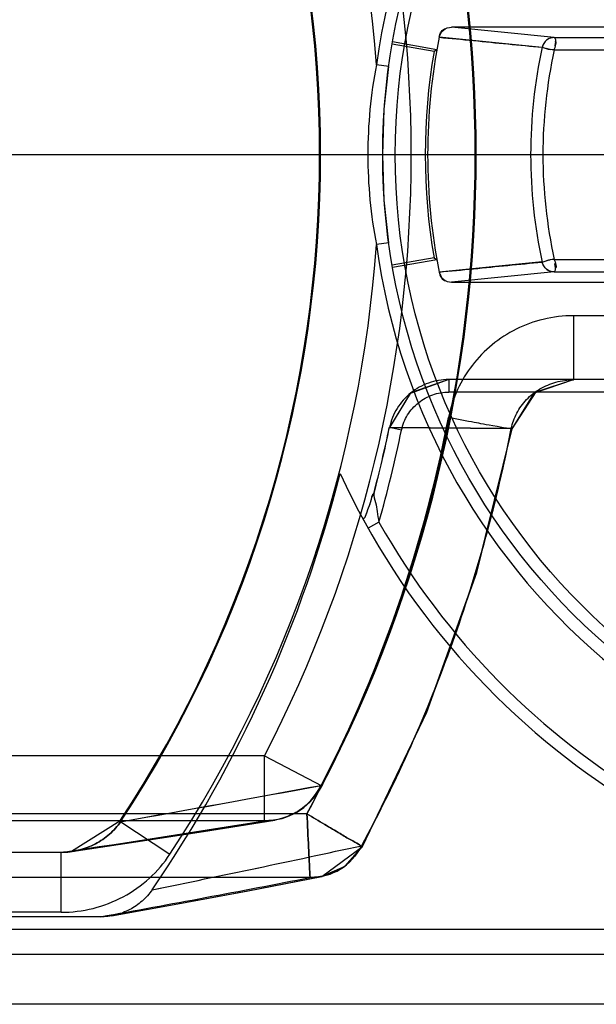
# Model space of a CAD drawing. Header units: millimetres. Extents: x 209 to 825, y 116 to 1310.
# Tile 45 of 70: x 314 to 326, y 1042 to 1061. Entities that reach past the tile are written whole.
import ezdxf

# ---------------------------------------------------------------- set-up
doc = ezdxf.new("R2010")
doc.units = ezdxf.units.MM
doc.header["$LTSCALE"] = 92.70943
doc.layers.get('0').update_dxf_attribs({"linetype": 'CONTINUOUS'})

msp = doc.modelspace()

# ---------------------------------------------------------------- linework, layer by layer
at = {"color": 7, "linetype": 'Continuous'}
for p, q in [((328.143, 1061.314), (322.992, 1061.314)), ((325.048, 1061.111), (322.992, 1061.314)), ((324.807, 1060.911), (322.744, 1061.116)), ((325.048, 1061.111), (328.277, 1061.111)), ((322.64, 1060.826), (321.802, 1060.974)), ((322.697, 1060.865), (321.811, 1061.022)), ((322.697, 1060.865), (322.64, 1060.826)), ((325.048, 1060.861), (328.1, 1060.861)), ((321.734, 1060.53), (321.486, 1060.564)), ((321.613, 1058.764), (321.645, 1059.673)), ((341.456, 1058.764), (305.207, 1058.764)), ((321.645, 1057.855), (321.613, 1058.764)), ((321.734, 1056.999), (321.486, 1056.965)), ((322.64, 1056.703), (321.802, 1056.555)), ((322.697, 1056.663), (321.811, 1056.507)), ((322.64, 1056.703), (322.697, 1056.663)), ((324.807, 1056.617), (322.744, 1056.413)), ((325.048, 1056.668), (328.1, 1056.668)), ((325.048, 1056.418), (322.992, 1056.214)), ((325.048, 1056.418), (328.277, 1056.418)), ((322.992, 1056.214), (328.143, 1056.214)), ((325.434, 1055.542), (325.434, 1054.264)), ((327.392, 1055.542), (325.434, 1055.542)), ((325.437, 1054.26), (322.936, 1054.269)), ((322.936, 1054.264), (322.936, 1054.014)), ((327.392, 1054.264), (322.936, 1054.264)), ((327.392, 1054.014), (322.936, 1054.014)), ((321.99, 1053.255), (321.746, 1053.306)), ((321.75, 1053.305), (324.188, 1053.286)), ((324.188, 1053.287), (321.75, 1053.305)), ((321.437, 1051.994), (321.439, 1051.985)), ((321.439, 1051.985), (321.438, 1051.994)), ((321.209, 1051.491), (321.32, 1051.29)), ((321.209, 1051.491), (321.32, 1051.29)), ((321.538, 1051.412), (321.32, 1051.29)), ((319.243, 1046.736), (310.74, 1046.736)), ((319.243, 1045.436), (319.243, 1046.736)), ((319.243, 1046.736), (320.397, 1046.136)), ((320.096, 1045.577), (309.934, 1045.577)), ((319.243, 1045.436), (310.74, 1045.436)), ((316.349, 1045.428), (315.382, 1044.821)), ((316.349, 1045.428), (315.384, 1044.821)), ((316.349, 1045.428), (317.351, 1044.767)), ((315.173, 1044.805), (305.675, 1044.805)), ((315.173, 1043.605), (315.173, 1044.805)), ((315.384, 1044.821), (315.253, 1044.808)), ((320.391, 1044.323), (321.209, 1044.925)), ((320.158, 1044.301), (309.885, 1044.301)), ((320.234, 1044.302), (320.391, 1044.323)), ((315.173, 1043.605), (305.675, 1043.605)), ((315.957, 1043.514), (305.259, 1043.514)), ((348.363, 1043.264), (298.863, 1043.264)), ((346.613, 1042.764), (295.987, 1042.764)), ((346.613, 1041.764), (295.987, 1041.764))]:
    msp.add_line(p, q, dxfattribs=at)
for points in [[(325.049, 1061.111), (324.945, 1061.089), (324.892, 1061.058)], [(325.048, 1061.111), (325.051, 1061.11), (325.053, 1061.109), (325.054, 1061.107)], [(321.613, 1058.764), (321.645, 1059.674), (321.734, 1060.53)], [(321.734, 1056.999), (321.645, 1057.855), (321.613, 1058.764)], [(324.892, 1056.47), (324.945, 1056.439), (325.049, 1056.418)], [(325.048, 1056.418), (325.051, 1056.418), (325.053, 1056.42), (325.054, 1056.422)], [(322.936, 1054.264), (322.162, 1053.989), (321.746, 1053.306)], [(322.936, 1054.264), (322.169, 1053.996), (321.746, 1053.306)], [(324.208, 1053.279), (324.653, 1053.998), (325.434, 1054.264)], [(324.208, 1053.279), (324.686, 1054.022), (325.434, 1054.264)], [(321.209, 1044.925), (322.493, 1047.611), (323.496, 1050.405), (324.208, 1053.279)], [(322.49, 1047.604), (323.493, 1050.398), (324.208, 1053.279)], [(315.384, 1044.821), (316.664, 1045.014), (318.02, 1045.224), (319.45, 1045.452)], [(315.39, 1044.821), (316.67, 1045.014), (318.025, 1045.225), (319.454, 1045.452)], [(320.39, 1044.322), (320.864, 1044.529), (321.209, 1044.925)], [(316.184, 1043.534), (317.513, 1043.775), (318.916, 1044.038), (320.392, 1044.322)], [(317.511, 1043.775), (318.914, 1044.038), (320.39, 1044.322)]]:
    msp.add_lwpolyline(points, dxfattribs=at)
for radius in [13, 12.75]:
    msp.add_circle((334.613, 1058.764), radius, dxfattribs=at)
for centre, radius, start, end in [((296.12, 1058.764), 25.43, 4.0568, 33.3969), ((296.12, 1058.764), 24.23, 326.6041, 33.3959), ((296.12, 1058.764), 24.248, 326.6042, 33.3958), ((334.613, 1058.764), 13.25, 187.8036, 172.1964), ((296.12, 1058.764), 27.346, 332.5172, 27.4828), ((296.12, 1058.764), 27.365, 332.5173, 27.4827), ((296.12, 1058.764), 26.065, 332.5172, 27.4828), ((334.613, 1058.764), 12.1, 168.8071, 191.1929), ((334.613, 1058.764), 10.038, 167.6366, 192.363), ((334.613, 1058.764), 12.149, 170.2305, 189.7695), ((334.613, 1058.764), 9.792, 167.6369, 192.3631), ((330.938, 1058.753), 9.624, 169.1563, 179.9343), ((330.938, 1058.775), 9.624, 180.0657, 190.8437), ((296.12, 1058.764), 25.43, 326.6031, 355.9432), ((295.402, 1058.882), 28.05, 331.6848, 348.9465), ((295.394, 1058.908), 29.338, 331.5656, 348.9535), ((295.555, 1058.764), 26.753, 345.3236, 348.228), ((295.555, 1058.764), 26.757, 345.3236, 348.228), ((295.555, 1058.764), 27.003, 344.2023, 348.228), ((295.555, 1058.764), 26, 325.5488, 345.8005), ((334.613, 1058.764), 15.25, 204.7212, 270.0004), ((334.613, 1058.764), 15, 209.3475, 270.0005), ((221.298, 1581.694), 544.637, 280.05246, 280.48173), ((228.982, 1539.273), 501.527, 280.03399, 280.50015), ((319.243, 1046.736), 1.3, 274.9289, 332.5172), ((265.315, 1379.545), 338.433, 278.47162, 279.16899), ((249.336, 1376.451), 339.211, 281.50538, 282.23003), ((249.336, 1376.45), 339.21, 281.50537, 282.23002), ((268.25, 1309.789), 270.514, 280.15762, 281.06299)]:
    msp.add_arc(centre, radius, start, end, dxfattribs=at)
for points, knots in [([(322.743, 1061.113), (322.754, 1061.168), (322.817, 1061.274), (322.934, 1061.314), (322.992, 1061.314)], [0, 0, 0, 0, 0.492552, 1, 1, 1, 1]), ([(322.743, 1061.113), (322.973, 1061.092), (323.432, 1061.048), (324.119, 1060.978), (324.578, 1060.935), (324.808, 1060.913)], [0, 0, 0, 0, 0.333329, 0.666579, 1, 1, 1, 1]), ([(325.048, 1061.111), (324.994, 1061.111), (324.88, 1061.072), (324.819, 1060.967), (324.807, 1060.911)], [0, 0, 0, 0, 0.487078, 1, 1, 1, 1]), ([(322.743, 1056.416), (322.973, 1056.437), (323.432, 1056.48), (324.119, 1056.55), (324.578, 1056.594), (324.808, 1056.615)], [0, 0, 0, 0, 0.333329, 0.666579, 1, 1, 1, 1]), ([(325.048, 1056.418), (324.994, 1056.418), (324.88, 1056.457), (324.819, 1056.562), (324.807, 1056.617)], [0, 0, 0, 0, 0.487078, 1, 1, 1, 1]), ([(322.743, 1056.416), (322.754, 1056.361), (322.817, 1056.254), (322.934, 1056.214), (322.992, 1056.214)], [0, 0, 0, 0, 0.492552, 1, 1, 1, 1]), ([(325.434, 1055.542), (325.231, 1055.542), (324.834, 1055.494), (324.277, 1055.292), (323.792, 1054.978), (323.39, 1054.565), (323.089, 1054.069), (322.969, 1053.697), (322.932, 1053.504)], [0, 0, 0, 0, 0.174743, 0.340236, 0.504862, 0.667663, 0.830989, 1, 1, 1, 1]), ([(322.936, 1054.264), (322.799, 1054.264), (322.524, 1054.216), (322.158, 1054.015), (321.882, 1053.7), (321.777, 1053.44), (321.749, 1053.305)], [0, 0, 0, 0, 0.249573, 0.499392, 0.749518, 1, 1, 1, 1]), ([(324.188, 1053.287), (324.21, 1053.392), (324.286, 1053.601), (324.483, 1053.875), (324.755, 1054.091), (325.08, 1054.228), (325.316, 1054.26), (325.434, 1054.26)], [0, 0, 0, 0, 0.188713, 0.386197, 0.58696, 0.791663, 1, 1, 1, 1]), ([(321.99, 1053.255), (322.013, 1053.362), (322.096, 1053.567), (322.316, 1053.817), (322.608, 1053.976), (322.827, 1054.014), (322.936, 1054.014)], [0, 0, 0, 0, 0.249859, 0.499718, 0.749859, 1, 1, 1, 1]), ([(322.931, 1053.504), (322.659, 1052.112), (321.914, 1049.398), (320.768, 1046.827), (320.096, 1045.577)], [0, 0, 0, 0, 0.499992, 1, 1, 1, 1]), ([(324.189, 1053.286), (324.28, 1053.259), (323.7, 1053.357), (323.484, 1053.399), (323.102, 1053.471), (322.932, 1053.504)], [0, 0, 0, 0, 0.222144, 0.590776, 1, 1, 1, 1]), ([(324.189, 1053.286), (324.28, 1053.259), (323.7, 1053.357), (323.484, 1053.399), (323.103, 1053.471), (322.932, 1053.504)], [0, 0, 0, 0, 0.22214, 0.590768, 1, 1, 1, 1]), ([(321.193, 1044.938), (321.905, 1046.253), (323.116, 1048.96), (323.902, 1051.819), (324.189, 1053.286)], [0, 0, 0, 0, 0.500012, 1, 1, 1, 1]), ([(321.439, 1051.985), (321.394, 1051.936), (321.372, 1051.801), (321.309, 1051.683), (321.243, 1051.434), (321.21, 1051.491)], [0, 0, 0, 0, 0.367268, 0.636063, 1, 1, 1, 1]), ([(321.439, 1051.985), (321.388, 1051.956), (321.382, 1051.793), (321.301, 1051.688), (321.257, 1051.458), (321.21, 1051.491)], [0, 0, 0, 0, 0.324483, 0.680594, 1, 1, 1, 1]), ([(321.438, 1051.994), (321.421, 1051.932), (321.479, 1051.807), (321.497, 1051.614), (321.525, 1051.484), (321.538, 1051.412)], [0, 0, 0, 0, 0.328494, 0.630269, 1, 1, 1, 1]), ([(320.379, 1046.145), (320.325, 1046.034), (320.19, 1045.837), (319.919, 1045.612), (319.6, 1045.469), (319.365, 1045.435), (319.243, 1045.436)], [0, 0, 0, 0, 0.261753, 0.502117, 0.741421, 1, 1, 1, 1]), ([(319.243, 1045.436), (319.5, 1045.445), (319.947, 1045.571), (320.257, 1045.916), (320.379, 1046.145)], [0, 0, 0, 0, 0.497797, 1, 1, 1, 1]), ([(320.096, 1045.577), (320.213, 1045.504), (320.435, 1045.372), (320.73, 1045.199), (320.952, 1045.061), (321.106, 1044.988), (321.175, 1044.929), (321.214, 1044.925), (321.215, 1044.928), (321.193, 1044.938)], [0, 0, 0, 0, 0.316391, 0.59121, 0.782295, 0.916184, 0.980163, 0.984771, 1, 1, 1, 1]), ([(320.158, 1044.301), (320.154, 1044.376), (320.144, 1044.574), (320.124, 1044.999), (320.107, 1045.35), (320.096, 1045.577)], [0, 0, 0, 0, 0.175644, 0.464866, 1, 1, 1, 1]), ([(321.193, 1044.938), (321.215, 1044.928), (321.214, 1044.925), (321.175, 1044.929), (321.106, 1044.988), (320.952, 1045.061), (320.73, 1045.199), (320.435, 1045.372), (320.213, 1045.504), (320.096, 1045.577)], [0, 0, 0, 0, 0.015229, 0.019837, 0.083816, 0.217705, 0.40879, 0.683609, 1, 1, 1, 1]), ([(320.096, 1045.577), (320.107, 1045.35), (320.124, 1044.999), (320.144, 1044.574), (320.154, 1044.376), (320.158, 1044.301)], [0, 0, 0, 0, 0.535134, 0.824356, 1, 1, 1, 1]), ([(316.364, 1045.418), (316.301, 1045.327), (316.149, 1045.157), (315.862, 1044.961), (315.53, 1044.835), (315.292, 1044.806), (315.173, 1044.805)], [0, 0, 0, 0, 0.238708, 0.487648, 0.743158, 1, 1, 1, 1]), ([(315.173, 1044.805), (315.292, 1044.806), (315.53, 1044.834), (315.862, 1044.962), (316.15, 1045.156), (316.301, 1045.327), (316.364, 1045.418)], [0, 0, 0, 0, 0.257003, 0.512529, 0.761434, 1, 1, 1, 1]), ([(321.193, 1044.938), (321.082, 1044.732), (320.798, 1044.42), (320.391, 1044.308), (320.158, 1044.301)], [0, 0, 0, 0, 0.501375, 1, 1, 1, 1]), ([(320.158, 1044.301), (320.39, 1044.308), (320.797, 1044.42), (321.081, 1044.731), (321.193, 1044.938)], [0, 0, 0, 0, 0.496647, 1, 1, 1, 1]), ([(315.173, 1043.605), (315.388, 1043.605), (315.821, 1043.659), (316.428, 1043.892), (316.955, 1044.266), (317.235, 1044.591), (317.351, 1044.767)], [0, 0, 0, 0, 0.252007, 0.503793, 0.753816, 1, 1, 1, 1]), ([(316.995, 1044.056), (316.938, 1043.973), (316.803, 1043.82), (316.551, 1043.649), (316.265, 1043.539), (316.06, 1043.514), (315.957, 1043.514)], [0, 0, 0, 0, 0.248936, 0.496898, 0.745002, 1, 1, 1, 1])]:
    msp.add_open_spline(points, degree=3, knots=knots, dxfattribs=at)
for points in [[(322.743, 1061.113), (322.758, 1061.185), (322.804, 1061.287), (322.877, 1061.287)], [(325.054, 1061.107), (325.086, 1061.063), (325.071, 1060.998), (325.061, 1060.945)], [(324.808, 1060.913), (324.862, 1060.909), (324.91, 1060.87), (324.964, 1060.87)], [(325.048, 1060.861), (325.059, 1060.918), (325.124, 1061.03), (325.066, 1061.036)], [(325.048, 1060.861), (324.996, 1060.863), (324.942, 1060.867), (324.893, 1060.887)], [(324.808, 1056.615), (324.862, 1056.62), (324.91, 1056.659), (324.964, 1056.659)], [(325.048, 1056.668), (324.996, 1056.665), (324.942, 1056.662), (324.893, 1056.642)], [(325.048, 1056.668), (325.059, 1056.61), (325.124, 1056.499), (325.066, 1056.493)], [(325.054, 1056.422), (325.086, 1056.465), (325.071, 1056.531), (325.061, 1056.584)], [(322.743, 1056.416), (322.758, 1056.344), (322.804, 1056.242), (322.877, 1056.242)]]:
    msp.add_open_spline(points, degree=3, dxfattribs=at)

doc.saveas('drawing.dxf')
